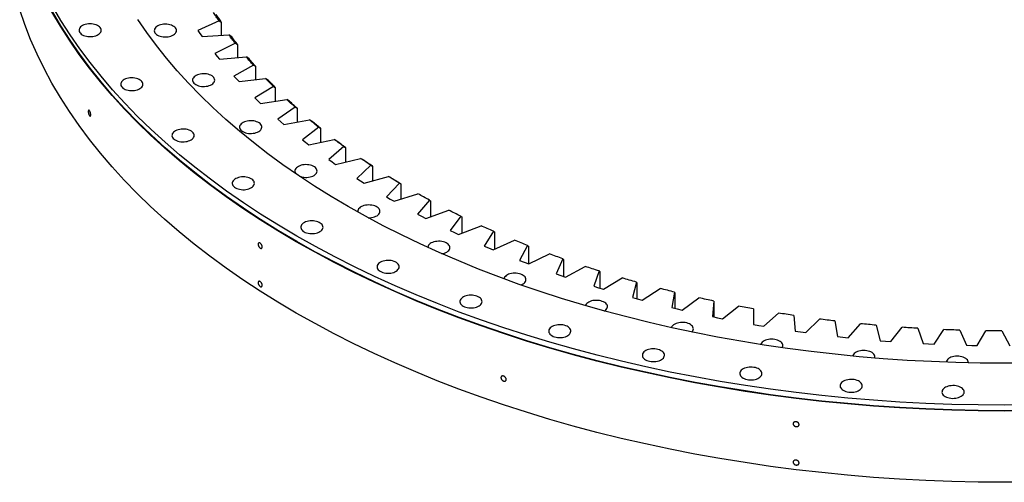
# Model space of a CAD drawing. Header units: millimetres. Extents: x -2262 to 12243, y 36642 to 48023.
# Tile 5 of 12: x 5458 to 6923, y 41517 to 42206. Entities that reach past the tile are written whole.
import ezdxf

# ---------------------------------------------------------------- set-up
doc = ezdxf.new("R2010")
doc.units = ezdxf.units.MM
doc.header["$LTSCALE"] = 50

msp = doc.modelspace()

# ---------------------------------------------------------------- linework, layer by layer
at = {"color": 7, "linetype": 'Continuous', "lineweight": 25}
for p, q in [((5754.5, 42204), (5723, 42189.5)), ((5754.5, 42204), (5757.8, 42202.2)), ((5757.8, 42202.2), (5757.8, 42182.5)), ((5723, 42189.5), (5726, 42185.1)), ((5726, 42185.1), (5729.1, 42180.8)), ((5729.1, 42180.8), (5769.2, 42183.1)), ((5773.4, 42180.1), (5769.2, 42183.1)), ((5778.7, 42170.7), (5748.4, 42155.3)), ((5778.7, 42170.7), (5781.8, 42169)), ((5781.8, 42169), (5781.8, 42149.1)), ((5748.4, 42155.3), (5751.8, 42151)), ((5751.8, 42151), (5755.3, 42146.8)), ((5755.3, 42146.8), (5795.1, 42150.3)), ((5799.3, 42147.4), (5795.1, 42150.3)), ((5805.6, 42138.1), (5776.7, 42121.8)), ((5805.6, 42138.1), (5808.6, 42136.5)), ((5808.6, 42136.5), (5808.6, 42116.4)), ((5776.7, 42121.8), (5780.5, 42117.7)), ((5780.5, 42117.7), (5784.3, 42113.6)), ((5784.3, 42113.6), (5823.8, 42118.2)), ((5835.3, 42106.3), (5807.9, 42089.3)), ((5827.9, 42115.4), (5823.8, 42118.2)), ((5835.3, 42106.3), (5838.2, 42104.8)), ((5838.2, 42104.8), (5838.2, 42084.5)), ((5807.9, 42089.3), (5812, 42085.2)), ((5812, 42085.2), (5816.2, 42081.2)), ((5816.2, 42081.2), (5855.3, 42087)), ((5859.3, 42084.3), (5855.3, 42087)), ((5867.8, 42075.5), (5841.8, 42057.7)), ((5867.8, 42075.5), (5870.5, 42074.1)), ((5870.5, 42074.1), (5870.5, 42053.4)), ((5841.8, 42057.7), (5846.3, 42053.7)), ((5846.3, 42053.7), (5850.8, 42049.9)), ((5850.8, 42049.9), (5889.3, 42056.7)), ((5893.3, 42054.2), (5889.3, 42056.7)), ((5902.8, 42045.6), (5878.5, 42027)), ((5902.8, 42045.6), (5905.4, 42044.3)), ((5905.4, 42044.3), (5905.4, 42023.2)), ((5878.5, 42027), (5883.2, 42023.3)), ((5883.2, 42023.3), (5888.1, 42019.5)), ((5888.1, 42019.5), (5926, 42027.5)), ((5929.9, 42025.1), (5926, 42027.5)), ((5940.4, 42016.8), (5917.7, 41997.5)), ((5940.4, 42016.8), (5942.8, 42015.5)), ((5942.8, 42015.5), (5942.8, 41993.9)), ((5917.7, 41997.5), (5922.8, 41993.9)), ((5922.8, 41993.9), (5928, 41990.3)), ((5928, 41990.3), (5965.1, 41999.3)), ((5980.5, 41989), (5959.4, 41969.2)), ((5969, 41997), (5965.1, 41999.3)), ((5980.5, 41989), (5982.7, 41987.8)), ((5982.7, 41987.8), (5982.7, 41965.7)), ((5959.4, 41969.2), (5964.8, 41965.7)), ((5964.8, 41965.7), (5970.3, 41962.2)), ((5970.3, 41962.2), (6006.6, 41972.3)), ((6022.9, 41962.5), (6003.6, 41942.1)), ((6010.4, 41970.1), (6006.6, 41972.3)), ((6022.9, 41962.5), (6024.9, 41961.4)), ((6024.9, 41961.4), (6024.9, 41938.5)), ((6015, 41935.4), (6050.4, 41946.6)), ((6003.6, 41942.1), (6009.3, 41938.7)), ((6009.3, 41938.7), (6015, 41935.4)), ((6067.5, 41937.2), (6050, 41916.2)), ((6067.5, 41937.2), (6069.3, 41936.1)), ((6069.3, 41936.1), (6069.3, 41912.6)), ((6050, 41916.2), (6056, 41913.1)), ((6062, 41910), (6096.4, 41922.1)), ((6056, 41913.1), (6062, 41910)), ((6114.3, 41913.2), (6098.6, 41891.8)), ((6114.3, 41913.2), (6115.9, 41912.2)), ((6115.9, 41912.2), (6115.9, 41887.8)), ((6098.6, 41891.8), (6104.8, 41888.8)), ((6104.8, 41888.8), (6111.1, 41885.9)), ((6111.1, 41885.9), (6144.4, 41899)), ((6163, 41890.7), (6149.2, 41868.8)), ((6163, 41890.7), (6164.5, 41889.7)), ((6164.5, 41889.7), (6164.5, 41864.2)), ((6162.3, 41863.2), (6194.4, 41877.3)), ((6149.2, 41868.8), (6155.7, 41866)), ((6155.7, 41866), (6162.3, 41863.2)), ((6213.7, 41869.5), (6201.8, 41847.3)), ((6213.7, 41869.5), (6214.9, 41868.5)), ((6214.9, 41868.5), (6214.9, 41842.2)), ((6215.3, 41842.1), (6246.2, 41857.1)), ((6201.8, 41847.3), (6208.5, 41844.6)), ((6208.5, 41844.6), (6215.3, 41842.1)), ((6266.1, 41849.8), (6256.1, 41827.3)), ((6266.1, 41849.8), (6267.1, 41848.9)), ((6267.1, 41848.9), (6267.1, 41823.5)), ((6256.1, 41827.3), (6263.1, 41824.8)), ((6270.1, 41822.5), (6299.6, 41838.3)), ((6320.1, 41831.7), (6312.1, 41808.9)), ((6320.1, 41831.7), (6321, 41830.8)), ((6321, 41830.8), (6321, 41806.1)), ((6263.1, 41824.8), (6270.1, 41822.5)), ((6326.5, 41804.5), (6354.6, 41821.2)), ((6375.7, 41815.1), (6369.7, 41792.1)), ((6375.7, 41815.1), (6376.3, 41814.2)), ((6376.3, 41814.2), (6376.3, 41790.3)), ((6312.1, 41808.9), (6319.3, 41806.6)), ((6319.3, 41806.6), (6326.5, 41804.5)), ((6384.4, 41788.1), (6411, 41805.6)), ((6432.6, 41800.2), (6428.6, 41777)), ((6432.6, 41800.2), (6433, 41799.3)), ((6433, 41799.3), (6433, 41775.9)), ((6369.7, 41792.1), (6377, 41790.1)), ((6377, 41790.1), (6384.4, 41788.1)), ((6443.6, 41773.5), (6468.7, 41791.7)), ((6490.7, 41786.9), (6488.7, 41763.6)), ((6490.7, 41786.9), (6491, 41786)), ((6491, 41786), (6491, 41763.2)), ((6428.6, 41777), (6436.1, 41775.2)), ((6436.1, 41775.2), (6443.6, 41773.5)), ((6504, 41760.5), (6527.5, 41779.4)), ((6550, 41775.3), (6549.9, 41752)), ((6550, 41775.3), (6550, 41774.4)), ((6550, 41774.4), (6550, 41752)), ((6565.5, 41749.3), (6587.3, 41768.9)), ((6488.7, 41763.6), (6496.3, 41762)), ((6496.3, 41762), (6504, 41760.5)), ((6610.1, 41765.4), (6612.1, 41742.1)), ((6627.8, 41739.9), (6648, 41760.1)), ((6671, 41757.2), (6675, 41734.1)), ((6549.9, 41752), (6557.7, 41750.6)), ((6557.7, 41750.6), (6565.5, 41749.3)), ((6612.1, 41742.1), (6619.9, 41741)), ((6619.9, 41741), (6627.8, 41739.9)), ((6690.9, 41732.3), (6709.3, 41753.1)), ((6732.5, 41750.9), (6738.5, 41727.8)), ((6754.6, 41726.6), (6771.2, 41747.8)), ((6794.6, 41746.3), (6802.5, 41723.4)), ((6818.7, 41722.6), (6833.4, 41744.3)), ((6856.9, 41743.5), (6866.8, 41720.9)), ((6883, 41720.5), (6895.9, 41742.6)), ((6919.4, 41742.5), (6931.3, 41720.2)), ((6675, 41734.1), (6683, 41733.2)), ((6683, 41733.2), (6690.9, 41732.3)), ((6738.5, 41727.8), (6746.6, 41727.2)), ((6746.6, 41727.2), (6754.6, 41726.6)), ((6802.5, 41723.4), (6810.6, 41723)), ((6810.6, 41723), (6818.7, 41722.6)), ((6866.8, 41720.9), (6874.9, 41720.7)), ((6874.9, 41720.7), (6883, 41720.5))]:
    msp.add_line(p, q, dxfattribs=at)
at = {"color": 7, "linetype": 'Continuous', "lineweight": 25, "flags": 128}
for points in [[(6962.3, 41632.1), (6923.3, 41631.8), (6884.3, 41632.1), (6845.3, 41633), (6806.4, 41634.5), (6767.6, 41636.5), (6728.8, 41639.2), (6690.3, 41642.4), (6651.8, 41646.2), (6613.6, 41650.6), (6575.5, 41655.6), (6537.8, 41661.1), (6500.2, 41667.2), (6463, 41673.9), (6426.1, 41681.1), (6389.5, 41688.9), (6353.3, 41697.3), (6317.4, 41706.2), (6282, 41715.6), (6247, 41725.5), (6212.5, 41736), (6178.5, 41747), (6145, 41758.5), (6112, 41770.5), (6079.6, 41783), (6047.8, 41796), (6016.5, 41809.5), (5985.9, 41823.4), (5955.9, 41837.8), (5926.6, 41852.7), (5898, 41868), (5870, 41883.7), (5842.8, 41899.8), (5816.3, 41916.3), (5790.6, 41933.2), (5765.7, 41950.5), (5741.6, 41968.2), (5718.2, 41986.3), (5695.7, 42004.6), (5674.1, 42023.4), (5653.3, 42042.4), (5633.3, 42061.7), (5614.3, 42081.4), (5596.1, 42101.3), (5578.9, 42121.5), (5562.5, 42141.9), (5547.1, 42162.6), (5532.7, 42183.5), (5519.2, 42204.7), (5506.7, 42226)], [(6962.3, 41517.2), (6923.3, 41516.9), (6884.2, 41517.2), (6845.3, 41518.1), (6806.3, 41519.6), (6767.5, 41521.6), (6728.7, 41524.3), (6690.1, 41527.5), (6651.6, 41531.3), (6613.4, 41535.7), (6575.3, 41540.7), (6537.5, 41546.2), (6499.9, 41552.4), (6462.7, 41559), (6425.7, 41566.3), (6389.1, 41574.1), (6352.9, 41582.4), (6317, 41591.3), (6281.6, 41600.7), (6246.6, 41610.7), (6212.1, 41621.2), (6178, 41632.2), (6144.5, 41643.7), (6111.5, 41655.7), (6079, 41668.2), (6047.2, 41681.2), (6015.9, 41694.7), (5985.3, 41708.7), (5955.3, 41723.1), (5925.9, 41737.9), (5897.3, 41753.2), (5869.3, 41768.9), (5842.1, 41785.1), (5815.6, 41801.6), (5789.9, 41818.5), (5764.9, 41835.9), (5740.8, 41853.6), (5717.4, 41871.6), (5694.9, 41890), (5673.2, 41908.7), (5652.4, 41927.8), (5632.5, 41947.1), (5613.4, 41966.8), (5595.2, 41986.7), (5578, 42006.9), (5561.6, 42027.4), (5546.2, 42048.1), (5531.8, 42069), (5518.3, 42090.1), (5505.7, 42111.5), (5494.1, 42133), (5483.6, 42154.7), (5473.9, 42176.5), (5465.3, 42198.5), (5457.7, 42220.6)], [(6962.3, 41623.4), (6923.3, 41623.1), (6884.2, 41623.4), (6845.3, 41624.2), (6806.3, 41625.7), (6767.5, 41627.8), (6728.7, 41630.4), (6690.1, 41633.7), (6651.6, 41637.5), (6613.4, 41641.9), (6575.3, 41646.8), (6537.5, 41652.4), (6499.9, 41658.5), (6462.7, 41665.2), (6425.7, 41672.4), (6389.1, 41680.2), (6352.9, 41688.6), (6317, 41697.5), (6281.6, 41706.9), (6246.6, 41716.9), (6212.1, 41727.3), (6178, 41738.3), (6144.5, 41749.9), (6111.5, 41761.9), (6079, 41774.4), (6047.2, 41787.4), (6015.9, 41800.9), (5985.3, 41814.8), (5955.3, 41829.2), (5925.9, 41844.1), (5897.3, 41859.4), (5869.3, 41875.1), (5842.1, 41891.2), (5815.6, 41907.8), (5789.9, 41924.7), (5764.9, 41942), (5740.8, 41959.7), (5717.4, 41977.8), (5694.9, 41996.2), (5673.2, 42014.9), (5652.4, 42033.9), (5632.5, 42053.3), (5613.4, 42072.9), (5595.2, 42092.9), (5578, 42113.1), (5561.6, 42133.5), (5546.2, 42154.2), (5531.8, 42175.2), (5518.3, 42196.3), (5505.7, 42217.6)], [(6962.3, 41623.9), (6923.3, 41623.6), (6884.3, 41623.9), (6845.3, 41624.8), (6806.4, 41626.3), (6767.6, 41628.4), (6728.8, 41631), (6690.3, 41634.2), (6651.8, 41638), (6613.6, 41642.4), (6575.5, 41647.4), (6537.8, 41652.9), (6500.2, 41659.1), (6463, 41665.7), (6426.1, 41673), (6389.5, 41680.8), (6353.3, 41689.1), (6317.4, 41698), (6282, 41707.4), (6247, 41717.4), (6212.5, 41727.8), (6178.5, 41738.8), (6145, 41750.4), (6112, 41762.4), (6079.6, 41774.9), (6047.8, 41787.9), (6016.5, 41801.3), (5985.9, 41815.3), (5955.9, 41829.7), (5926.6, 41844.5), (5898, 41859.8), (5870, 41875.5), (5842.8, 41891.6), (5816.3, 41908.2), (5790.6, 41925.1), (5765.7, 41942.4), (5741.6, 41960.1), (5718.2, 41978.1), (5695.7, 41996.5), (5674.1, 42015.2), (5653.3, 42034.2), (5633.3, 42053.6), (5614.3, 42073.2), (5596.1, 42093.1), (5578.9, 42113.3), (5562.5, 42133.8), (5547.1, 42154.5), (5532.7, 42175.4), (5519.2, 42196.5), (5506.7, 42217.8)], [(5754.5, 42204), (5753.5, 42205.6), (5752.4, 42207.1), (5751.4, 42208.7), (5750.3, 42210.3), (5749.3, 42211.9), (5748.3, 42213.5), (5747.2, 42215.1), (5746.2, 42216.7)], [(5757.8, 42202.2), (5756.9, 42203.6), (5755.9, 42205), (5755, 42206.4), (5754.1, 42207.9), (5753.1, 42209.3), (5752.2, 42210.7), (5751.3, 42212.1), (5750.4, 42213.5)], [(5550.9, 42183.4), (5552.7, 42182.5), (5554.8, 42181.8), (5557, 42181.2), (5559.3, 42180.8), (5561.7, 42180.6), (5564.1, 42180.7), (5566.5, 42180.9), (5568.7, 42181.3), (5570.9, 42181.9), (5572.9, 42182.7), (5574.7, 42183.7), (5576.2, 42184.8), (5577.4, 42186), (5578.3, 42187.2), (5578.8, 42188.6), (5579.1, 42190), (5578.9, 42191.4), (5578.5, 42192.7), (5577.6, 42194), (5576.5, 42195.3), (5575.1, 42196.4), (5573.4, 42197.4), (5571.4, 42198.2), (5569.3, 42198.8), (5567, 42199.3), (5564.7, 42199.6), (5562.3, 42199.7), (5559.9, 42199.5), (5557.5, 42199.2), (5555.3, 42198.7), (5553.2, 42198), (5551.3, 42197.1), (5549.7, 42196.1), (5548.3, 42195), (5547.3, 42193.7), (5546.5, 42192.4), (5546.1, 42191), (5546.1, 42189.6), (5546.4, 42188.3), (5547.1, 42186.9), (5548, 42185.6), (5549.3, 42184.5), (5550.9, 42183.4)], [(6959.4, 41694.4), (6923.3, 41694.2), (6887.1, 41694.4), (6851, 41695.3), (6814.9, 41696.6), (6778.9, 41698.5), (6742.9, 41701), (6707.1, 41704), (6671.5, 41707.5), (6636, 41711.6), (6600.8, 41716.2), (6565.7, 41721.3), (6530.9, 41727), (6496.4, 41733.2), (6462.1, 41739.9), (6428.2, 41747.1), (6394.6, 41754.9), (6361.4, 41763.1), (6328.5, 41771.8), (6296.1, 41781.1), (6264.1, 41790.8), (6232.5, 41801), (6201.4, 41811.7), (6170.8, 41822.8), (6140.8, 41834.4), (6111.2, 41846.5), (6082.3, 41859), (6053.9, 41871.9), (6026.1, 41885.2), (5998.9, 41899), (5972.3, 41913.2), (5946.4, 41927.7), (5921.2, 41942.7), (5896.6, 41958), (5872.8, 41973.7), (5849.6, 41989.8), (5827.2, 42006.2), (5805.6, 42022.9), (5784.7, 42040), (5764.6, 42057.3), (5745.3, 42075), (5726.8, 42092.9), (5709.2, 42111.1), (5692.3, 42129.6), (5676.3, 42148.3), (5661.2, 42167.3), (5646.9, 42186.5), (5633.5, 42205.9)], [(5662.9, 42182.9), (5664.8, 42182), (5666.8, 42181.3), (5669, 42180.7), (5671.3, 42180.3), (5673.7, 42180.2), (5676.1, 42180.2), (5678.5, 42180.4), (5680.8, 42180.8), (5682.9, 42181.4), (5684.9, 42182.2), (5686.7, 42183.2), (5688.2, 42184.3), (5689.4, 42185.5), (5690.3, 42186.8), (5690.9, 42188.1), (5691.1, 42189.5), (5691, 42190.9), (5690.5, 42192.2), (5689.7, 42193.5), (5688.5, 42194.8), (5687.1, 42195.9), (5685.4, 42196.9), (5683.5, 42197.7), (5681.3, 42198.4), (5679.1, 42198.8), (5676.7, 42199.1), (5674.3, 42199.2), (5671.9, 42199.1), (5669.6, 42198.7), (5667.3, 42198.2), (5665.2, 42197.5), (5663.4, 42196.6), (5661.7, 42195.6), (5660.4, 42194.5), (5659.3, 42193.2), (5658.6, 42191.9), (5658.2, 42190.5), (5658.1, 42189.1), (5658.4, 42187.8), (5659.1, 42186.4), (5660.1, 42185.2), (5661.4, 42184), (5662.9, 42182.9)], [(5778.7, 42170.7), (5777.5, 42172.2), (5776.3, 42173.8), (5775.1, 42175.3), (5773.9, 42176.9), (5772.7, 42178.4), (5771.6, 42180), (5770.4, 42181.6), (5769.2, 42183.1)], [(5781.8, 42169), (5780.7, 42170.4), (5779.7, 42171.8), (5778.6, 42173.1), (5777.6, 42174.5), (5776.5, 42175.9), (5775.5, 42177.3), (5774.4, 42178.7), (5773.4, 42180.1)], [(5805.6, 42138.1), (5804.3, 42139.6), (5803, 42141.1), (5801.6, 42142.6), (5800.3, 42144.2), (5799, 42145.7), (5797.7, 42147.2), (5796.4, 42148.7), (5795.1, 42150.3)], [(5808.6, 42136.5), (5807.4, 42137.9), (5806.2, 42139.2), (5805.1, 42140.6), (5803.9, 42141.9), (5802.7, 42143.3), (5801.6, 42144.6), (5800.4, 42146), (5799.3, 42147.4)], [(5719.9, 42109.1), (5721.7, 42108.2), (5723.7, 42107.4), (5725.9, 42106.9), (5728.2, 42106.5), (5730.6, 42106.3), (5733, 42106.3), (5735.4, 42106.6), (5737.7, 42107), (5739.9, 42107.6), (5741.9, 42108.4), (5743.6, 42109.3), (5745.1, 42110.4), (5746.4, 42111.6), (5747.3, 42112.9), (5747.8, 42114.3), (5748, 42115.7), (5747.9, 42117), (5747.4, 42118.4), (5746.6, 42119.7), (5745.5, 42120.9), (5744, 42122.1), (5742.3, 42123), (5740.4, 42123.9), (5738.3, 42124.5), (5736, 42125), (5733.6, 42125.3), (5731.2, 42125.4), (5728.8, 42125.2), (5726.5, 42124.9), (5724.3, 42124.4), (5722.2, 42123.7), (5720.3, 42122.8), (5718.7, 42121.8), (5717.3, 42120.6), (5716.2, 42119.4), (5715.5, 42118.1), (5715.1, 42116.7), (5715.1, 42115.3), (5715.4, 42113.9), (5716, 42112.6), (5717, 42111.3), (5718.3, 42110.1), (5719.9, 42109.1)], [(5613, 42103), (5614.8, 42102.1), (5616.8, 42101.3), (5619, 42100.7), (5621.3, 42100.4), (5623.7, 42100.2), (5626.1, 42100.2), (5628.5, 42100.4), (5630.8, 42100.9), (5633, 42101.5), (5634.9, 42102.3), (5636.7, 42103.2), (5638.2, 42104.3), (5639.4, 42105.5), (5640.3, 42106.8), (5640.9, 42108.1), (5641.1, 42109.5), (5641, 42110.9), (5640.5, 42112.3), (5639.7, 42113.6), (5638.5, 42114.8), (5637.1, 42115.9), (5635.4, 42116.9), (5633.5, 42117.7), (5631.4, 42118.4), (5629.1, 42118.9), (5626.7, 42119.1), (5624.3, 42119.2), (5621.9, 42119.1), (5619.6, 42118.8), (5617.3, 42118.2), (5615.3, 42117.5), (5613.4, 42116.7), (5611.7, 42115.7), (5610.4, 42114.5), (5609.3, 42113.3), (5608.6, 42111.9), (5608.2, 42110.6), (5608.1, 42109.2), (5608.5, 42107.8), (5609.1, 42106.5), (5610.1, 42105.2), (5611.4, 42104), (5613, 42103)], [(5835.3, 42106.3), (5833.9, 42107.8), (5832.4, 42109.3), (5831, 42110.8), (5829.5, 42112.3), (5828.1, 42113.7), (5826.7, 42115.2), (5825.2, 42116.7), (5823.8, 42118.2)], [(5838.2, 42104.8), (5836.9, 42106.2), (5835.6, 42107.5), (5834.3, 42108.8), (5833, 42110.1), (5831.7, 42111.4), (5830.5, 42112.8), (5829.2, 42114.1), (5827.9, 42115.4)], [(5867.8, 42075.5), (5866.2, 42076.9), (5864.6, 42078.3), (5863, 42079.8), (5861.5, 42081.2), (5859.9, 42082.7), (5858.3, 42084.1), (5856.8, 42085.5), (5855.3, 42087)], [(5870.5, 42074.1), (5869.1, 42075.3), (5867.7, 42076.6), (5866.3, 42077.9), (5864.9, 42079.2), (5863.5, 42080.5), (5862.1, 42081.8), (5860.7, 42083), (5859.3, 42084.3)], [(5789.9, 42039.1), (5791.7, 42038.2), (5793.7, 42037.5), (5795.9, 42036.9), (5798.2, 42036.5), (5800.6, 42036.3), (5803, 42036.4), (5805.4, 42036.6), (5807.7, 42037), (5809.9, 42037.6), (5811.9, 42038.4), (5813.6, 42039.4), (5815.1, 42040.4), (5816.4, 42041.6), (5817.3, 42042.9), (5817.8, 42044.3), (5818, 42045.7), (5817.9, 42047.1), (5817.4, 42048.4), (5816.6, 42049.7), (5815.5, 42051), (5814, 42052.1), (5812.3, 42053), (5810.4, 42053.9), (5808.3, 42054.5), (5806, 42055), (5803.6, 42055.3), (5801.2, 42055.4), (5798.8, 42055.2), (5796.5, 42054.9), (5794.3, 42054.4), (5792.2, 42053.7), (5790.3, 42052.8), (5788.7, 42051.8), (5787.3, 42050.7), (5786.2, 42049.4), (5785.5, 42048.1), (5785.1, 42046.7), (5785.1, 42045.3), (5785.4, 42043.9), (5786, 42042.6), (5787, 42041.3), (5788.3, 42040.2), (5789.9, 42039.1)], [(5902.8, 42045.6), (5901.1, 42047), (5899.4, 42048.4), (5897.7, 42049.8), (5896, 42051.1), (5894.4, 42052.5), (5892.7, 42053.9), (5891, 42055.3), (5889.3, 42056.7)], [(5905.4, 42044.3), (5903.9, 42045.5), (5902.3, 42046.7), (5900.8, 42048), (5899.3, 42049.2), (5897.8, 42050.4), (5896.3, 42051.7), (5894.8, 42052.9), (5893.3, 42054.2)], [(5689.2, 42026.7), (5691.1, 42025.8), (5693.1, 42025), (5695.3, 42024.5), (5697.6, 42024.1), (5700, 42023.9), (5702.4, 42023.9), (5704.8, 42024.2), (5707.1, 42024.6), (5709.2, 42025.2), (5711.2, 42026), (5713, 42026.9), (5714.5, 42028), (5715.7, 42029.2), (5716.6, 42030.5), (5717.2, 42031.9), (5717.4, 42033.2), (5717.3, 42034.6), (5716.8, 42036), (5716, 42037.3), (5714.8, 42038.5), (5713.4, 42039.6), (5711.7, 42040.6), (5709.8, 42041.5), (5707.6, 42042.1), (5705.4, 42042.6), (5703, 42042.9), (5700.6, 42042.9), (5698.2, 42042.8), (5695.9, 42042.5), (5693.6, 42042), (5691.5, 42041.3), (5689.7, 42040.4), (5688, 42039.4), (5686.7, 42038.2), (5685.6, 42037), (5684.9, 42035.7), (5684.5, 42034.3), (5684.4, 42032.9), (5684.7, 42031.5), (5685.4, 42030.2), (5686.4, 42028.9), (5687.7, 42027.7), (5689.2, 42026.7)], [(5940.4, 42016.8), (5938.6, 42018.1), (5936.8, 42019.4), (5935, 42020.8), (5933.2, 42022.1), (5931.4, 42023.4), (5929.6, 42024.8), (5927.8, 42026.1), (5926, 42027.5)], [(5942.8, 42015.5), (5941.2, 42016.7), (5939.6, 42017.9), (5937.9, 42019.1), (5936.3, 42020.3), (5934.7, 42021.5), (5933.1, 42022.6), (5931.5, 42023.8), (5929.9, 42025.1)], [(5874.3, 41972.7), (5876, 41972.1), (5878.2, 41971.5), (5880.5, 41971.1), (5882.9, 41970.9), (5885.3, 41971), (5887.7, 41971.2), (5890, 41971.6), (5892.2, 41972.2), (5894.2, 41973), (5895.9, 41974), (5897.4, 41975.1), (5898.6, 41976.3), (5899.5, 41977.5), (5900.1, 41978.9), (5900.3, 41980.3), (5900.2, 41981.7), (5899.7, 41983), (5898.9, 41984.3), (5897.8, 41985.6), (5896.3, 41986.7), (5894.6, 41987.7), (5892.7, 41988.5), (5890.6, 41989.2), (5888.3, 41989.6), (5885.9, 41989.9), (5883.5, 41990), (5881.1, 41989.9), (5878.8, 41989.5), (5876.6, 41989), (5874.5, 41988.3), (5872.6, 41987.4), (5871, 41986.4), (5869.6, 41985.3), (5868.5, 41984), (5867.8, 41982.7), (5867.4, 41981.3), (5867.4, 41979.9), (5867.7, 41978.6), (5868.3, 41977.2), (5869, 41976.3)], [(5980.5, 41989), (5978.5, 41990.3), (5976.6, 41991.6), (5974.7, 41992.9), (5972.8, 41994.2), (5970.8, 41995.5), (5968.9, 41996.7), (5967, 41998), (5965.1, 41999.3)], [(5982.7, 41987.8), (5980.9, 41989), (5979.2, 41990.1), (5977.5, 41991.3), (5975.8, 41992.4), (5974.1, 41993.6), (5972.4, 41994.7), (5970.7, 41995.9), (5969, 41997)], [(5778.9, 41955.4), (5780.7, 41954.5), (5782.8, 41953.8), (5785, 41953.2), (5787.3, 41952.8), (5789.7, 41952.7), (5792.1, 41952.7), (5794.5, 41952.9), (5796.7, 41953.3), (5798.9, 41954), (5800.9, 41954.7), (5802.7, 41955.7), (5804.2, 41956.8), (5805.4, 41958), (5806.3, 41959.3), (5806.8, 41960.6), (5807.1, 41962), (5806.9, 41963.4), (5806.5, 41964.8), (5805.6, 41966.1), (5804.5, 41967.3), (5803.1, 41968.4), (5801.4, 41969.4), (5799.4, 41970.2), (5797.3, 41970.9), (5795, 41971.3), (5792.7, 41971.6), (5790.3, 41971.7), (5787.9, 41971.6), (5785.5, 41971.2), (5783.3, 41970.7), (5781.2, 41970), (5779.3, 41969.1), (5777.7, 41968.1), (5776.3, 41967), (5775.3, 41965.7), (5774.5, 41964.4), (5774.1, 41963), (5774.1, 41961.7), (5774.4, 41960.3), (5775.1, 41958.9), (5776, 41957.7), (5777.3, 41956.5), (5778.9, 41955.4)], [(6022.9, 41962.5), (6020.8, 41963.7), (6018.8, 41964.9), (6016.8, 41966.2), (6014.7, 41967.4), (6012.7, 41968.6), (6010.7, 41969.9), (6008.7, 41971.1), (6006.6, 41972.3)], [(6024.9, 41961.4), (6023.1, 41962.4), (6021.2, 41963.5), (6019.4, 41964.6), (6017.6, 41965.7), (6015.8, 41966.8), (6014, 41967.9), (6012.2, 41969), (6010.4, 41970.1)], [(6067.5, 41937.2), (6065.4, 41938.4), (6063.2, 41939.5), (6061.1, 41940.7), (6058.9, 41941.9), (6056.8, 41943.1), (6054.7, 41944.2), (6052.6, 41945.4), (6050.4, 41946.6)], [(5976.5, 41910.9), (5976.6, 41910.9), (5979, 41910.9), (5981.4, 41911.1), (5983.7, 41911.6), (5985.8, 41912.2), (5987.8, 41913), (5989.6, 41913.9), (5991.1, 41915), (5992.3, 41916.2), (5993.2, 41917.5), (5993.8, 41918.8), (5994, 41920.2), (5993.9, 41921.6), (5993.4, 41923), (5992.6, 41924.3), (5991.4, 41925.5), (5990, 41926.6), (5988.3, 41927.6), (5986.4, 41928.4), (5984.2, 41929.1), (5982, 41929.6), (5979.6, 41929.8), (5977.2, 41929.9), (5974.8, 41929.8), (5972.5, 41929.5), (5970.2, 41928.9), (5968.2, 41928.2), (5966.3, 41927.4), (5964.6, 41926.4), (5963.3, 41925.2), (5962.2, 41924), (5961.5, 41922.6), (5961.1, 41921.3), (5961, 41919.9), (5961.1, 41919.4)], [(6114.3, 41913.2), (6112, 41914.3), (6109.8, 41915.4), (6107.5, 41916.6), (6105.3, 41917.7), (6103.1, 41918.8), (6100.8, 41919.9), (6098.6, 41921), (6096.4, 41922.1)], [(5881, 41890), (5882.8, 41889.1), (5884.8, 41888.3), (5887, 41887.8), (5889.4, 41887.4), (5891.8, 41887.2), (5894.2, 41887.2), (5896.5, 41887.5), (5898.8, 41887.9), (5901, 41888.5), (5903, 41889.3), (5904.7, 41890.2), (5906.2, 41891.3), (5907.5, 41892.5), (5908.4, 41893.8), (5908.9, 41895.2), (5909.2, 41896.5), (5909, 41897.9), (5908.5, 41899.3), (5907.7, 41900.6), (5906.6, 41901.8), (5905.1, 41902.9), (5903.4, 41903.9), (5901.5, 41904.8), (5899.4, 41905.4), (5897.1, 41905.9), (5894.8, 41906.2), (5892.4, 41906.2), (5890, 41906.1), (5887.6, 41905.8), (5885.4, 41905.3), (5883.3, 41904.6), (5881.4, 41903.7), (5879.8, 41902.7), (5878.4, 41901.5), (5877.4, 41900.3), (5876.6, 41899), (5876.2, 41897.6), (5876.2, 41896.2), (5876.5, 41894.8), (5877.1, 41893.5), (5878.1, 41892.2), (5879.4, 41891), (5881, 41890)], [(6163, 41890.7), (6160.7, 41891.7), (6158.3, 41892.7), (6156, 41893.8), (6153.7, 41894.8), (6151.4, 41895.8), (6149, 41896.9), (6146.7, 41897.9), (6144.4, 41899)], [(6086.3, 41857.2), (6087.7, 41857.5), (6089.9, 41858.1), (6091.9, 41858.9), (6093.6, 41859.8), (6095.1, 41860.9), (6096.4, 41862.1), (6097.3, 41863.4), (6097.8, 41864.8), (6098, 41866.1), (6097.9, 41867.5), (6097.4, 41868.9), (6096.6, 41870.2), (6095.5, 41871.4), (6094, 41872.5), (6092.3, 41873.5), (6090.4, 41874.4), (6088.3, 41875), (6086, 41875.5), (6083.7, 41875.8), (6081.2, 41875.8), (6078.8, 41875.7), (6076.5, 41875.4), (6074.3, 41874.9), (6072.2, 41874.2), (6070.3, 41873.3), (6068.7, 41872.3), (6067.3, 41871.1), (6066.2, 41869.9), (6065.5, 41868.6), (6065.1, 41867.2), (6065.1, 41866.7)], [(6213.7, 41869.5), (6211.2, 41870.5), (6208.8, 41871.4), (6206.4, 41872.4), (6204, 41873.4), (6201.6, 41874.3), (6199.2, 41875.3), (6196.8, 41876.3), (6194.4, 41877.3)], [(6266.1, 41849.8), (6263.6, 41850.7), (6261.1, 41851.6), (6258.6, 41852.5), (6256.1, 41853.4), (6253.6, 41854.3), (6251.1, 41855.2), (6248.6, 41856.1), (6246.2, 41857.1)], [(5994.4, 41831.1), (5996.2, 41830.1), (5998.2, 41829.4), (6000.4, 41828.8), (6002.7, 41828.5), (6005.1, 41828.3), (6007.5, 41828.3), (6009.9, 41828.5), (6012.2, 41829), (6014.4, 41829.6), (6016.3, 41830.4), (6018.1, 41831.3), (6019.6, 41832.4), (6020.8, 41833.6), (6021.7, 41834.9), (6022.3, 41836.2), (6022.5, 41837.6), (6022.4, 41839), (6021.9, 41840.4), (6021.1, 41841.7), (6020, 41842.9), (6018.5, 41844), (6016.8, 41845), (6014.9, 41845.8), (6012.8, 41846.5), (6010.5, 41847), (6008.1, 41847.2), (6005.7, 41847.3), (6003.3, 41847.2), (6001, 41846.9), (5998.8, 41846.3), (5996.7, 41845.6), (5994.8, 41844.8), (5993.2, 41843.8), (5991.8, 41842.6), (5990.7, 41841.4), (5990, 41840), (5989.6, 41838.7), (5989.6, 41837.3), (5989.9, 41835.9), (5990.5, 41834.6), (5991.5, 41833.3), (5992.8, 41832.1), (5994.4, 41831.1)], [(6203.8, 41810.8), (6205.1, 41811.4), (6206.9, 41812.3), (6208.4, 41813.4), (6209.6, 41814.6), (6210.5, 41815.9), (6211.1, 41817.3), (6211.3, 41818.6), (6211.2, 41820), (6210.7, 41821.4), (6209.9, 41822.7), (6208.7, 41823.9), (6207.3, 41825), (6205.6, 41826), (6203.7, 41826.9), (6201.5, 41827.5), (6199.3, 41828), (6196.9, 41828.3), (6194.5, 41828.3), (6192.1, 41828.2), (6189.8, 41827.9), (6187.5, 41827.4), (6185.5, 41826.7), (6183.6, 41825.8), (6181.9, 41824.8), (6180.6, 41823.6), (6179.5, 41822.4), (6178.8, 41821.1), (6178.4, 41820)], [(6320.1, 41831.7), (6317.6, 41832.5), (6315, 41833.3), (6312.4, 41834.1), (6309.8, 41835), (6307.3, 41835.8), (6304.7, 41836.6), (6302.2, 41837.5), (6299.6, 41838.3)], [(6375.7, 41815.1), (6373.1, 41815.9), (6370.4, 41816.6), (6367.8, 41817.4), (6365.1, 41818.1), (6362.5, 41818.9), (6359.9, 41819.6), (6357.2, 41820.4), (6354.6, 41821.2)], [(6432.6, 41800.2), (6429.9, 41800.8), (6427.2, 41801.5), (6424.5, 41802.2), (6421.8, 41802.9), (6419.1, 41803.5), (6416.4, 41804.2), (6413.7, 41804.9), (6411, 41805.6)], [(6117.8, 41779.3), (6119.6, 41778.4), (6121.6, 41777.6), (6123.8, 41777.1), (6126.2, 41776.7), (6128.5, 41776.5), (6131, 41776.5), (6133.3, 41776.8), (6135.6, 41777.2), (6137.8, 41777.8), (6139.8, 41778.6), (6141.5, 41779.5), (6143, 41780.6), (6144.3, 41781.8), (6145.2, 41783.1), (6145.7, 41784.5), (6145.9, 41785.9), (6145.8, 41787.2), (6145.3, 41788.6), (6144.5, 41789.9), (6143.4, 41791.1), (6141.9, 41792.3), (6140.2, 41793.2), (6138.3, 41794.1), (6136.2, 41794.7), (6133.9, 41795.2), (6131.6, 41795.5), (6129.1, 41795.5), (6126.8, 41795.4), (6124.4, 41795.1), (6122.2, 41794.6), (6120.1, 41793.9), (6118.2, 41793), (6116.6, 41792), (6115.2, 41790.8), (6114.2, 41789.6), (6113.4, 41788.3), (6113, 41786.9), (6113, 41785.5), (6113.3, 41784.1), (6113.9, 41782.8), (6114.9, 41781.5), (6116.2, 41780.3), (6117.8, 41779.3)], [(6328.2, 41771.9), (6329.6, 41773), (6330.9, 41774.2), (6331.8, 41775.5), (6332.3, 41776.8), (6332.5, 41778.2), (6332.4, 41779.6), (6331.9, 41781), (6331.1, 41782.3), (6330, 41783.5), (6328.5, 41784.6), (6326.8, 41785.6), (6324.9, 41786.4), (6322.8, 41787.1), (6320.5, 41787.6), (6318.2, 41787.8), (6315.7, 41787.9), (6313.4, 41787.8), (6311, 41787.5), (6308.8, 41787), (6306.7, 41786.2), (6304.8, 41785.4), (6303.2, 41784.4), (6301.8, 41783.2), (6300.7, 41782), (6300, 41780.6), (6299.8, 41780)], [(6490.7, 41786.9), (6488, 41787.5), (6485.2, 41788.1), (6482.5, 41788.6), (6479.7, 41789.2), (6477, 41789.8), (6474.2, 41790.5), (6471.5, 41791.1), (6468.7, 41791.7)], [(6550, 41775.3), (6547.1, 41775.8), (6544.3, 41776.3), (6541.5, 41776.8), (6538.7, 41777.3), (6535.9, 41777.8), (6533.1, 41778.4), (6530.3, 41778.9), (6527.5, 41779.4)], [(6610.1, 41765.4), (6607.2, 41765.8), (6604.4, 41766.2), (6601.5, 41766.7), (6598.7, 41767.1), (6595.9, 41767.6), (6593, 41768), (6590.2, 41768.5), (6587.3, 41768.9)], [(6458.2, 41740.7), (6458.8, 41741.3), (6459.7, 41742.6), (6460.2, 41744), (6460.4, 41745.4), (6460.3, 41746.7), (6459.8, 41748.1), (6459, 41749.4), (6457.9, 41750.6), (6456.4, 41751.8), (6454.7, 41752.7), (6452.8, 41753.6), (6450.7, 41754.2), (6448.4, 41754.7), (6446, 41755), (6443.6, 41755.1), (6441.2, 41754.9), (6438.9, 41754.6), (6436.7, 41754.1), (6434.6, 41753.4), (6432.7, 41752.5), (6431.1, 41751.5), (6429.7, 41750.3), (6428.6, 41749.1), (6427.9, 41747.8), (6427.7, 41747.2)], [(6671, 41757.2), (6668.1, 41757.6), (6665.2, 41757.9), (6662.4, 41758.3), (6659.5, 41758.6), (6656.6, 41759), (6653.7, 41759.4), (6650.9, 41759.7), (6648, 41760.1)], [(6249.9, 41735.3), (6251.7, 41734.3), (6253.8, 41733.6), (6256, 41733), (6258.3, 41732.7), (6260.7, 41732.5), (6263.1, 41732.5), (6265.5, 41732.7), (6267.7, 41733.2), (6269.9, 41733.8), (6271.9, 41734.6), (6273.7, 41735.5), (6275.2, 41736.6), (6276.4, 41737.8), (6277.3, 41739.1), (6277.8, 41740.4), (6278.1, 41741.8), (6277.9, 41743.2), (6277.5, 41744.6), (6276.6, 41745.9), (6275.5, 41747.1), (6274.1, 41748.2), (6272.4, 41749.2), (6270.4, 41750), (6268.3, 41750.7), (6266, 41751.2), (6263.7, 41751.4), (6261.3, 41751.5), (6258.9, 41751.4), (6256.5, 41751.1), (6254.3, 41750.5), (6252.2, 41749.8), (6250.3, 41749), (6248.7, 41747.9), (6247.3, 41746.8), (6246.3, 41745.6), (6245.5, 41744.2), (6245.1, 41742.9), (6245.1, 41741.5), (6245.4, 41740.1), (6246.1, 41738.8), (6247, 41737.5), (6248.3, 41736.3), (6249.9, 41735.3)], [(6732.5, 41750.9), (6729.6, 41751.1), (6726.7, 41751.4), (6723.8, 41751.7), (6720.9, 41751.9), (6718, 41752.2), (6715.1, 41752.5), (6712.2, 41752.8), (6709.3, 41753.1)], [(6794.6, 41746.3), (6791.6, 41746.4), (6788.7, 41746.6), (6785.8, 41746.8), (6782.9, 41747), (6779.9, 41747.2), (6777, 41747.4), (6774.1, 41747.6), (6771.2, 41747.8)], [(6856.9, 41743.5), (6854, 41743.6), (6851, 41743.7), (6848.1, 41743.8), (6845.1, 41743.9), (6842.2, 41744), (6839.3, 41744.1), (6836.3, 41744.2), (6833.4, 41744.3)], [(6919.4, 41742.5), (6916.5, 41742.5), (6913.5, 41742.5), (6910.6, 41742.5), (6907.6, 41742.5), (6904.7, 41742.5), (6901.7, 41742.6), (6898.8, 41742.6), (6895.9, 41742.6)], [(6592.6, 41717.3), (6592.8, 41717.6), (6593.4, 41719), (6593.6, 41720.4), (6593.5, 41721.8), (6593, 41723.1), (6592.2, 41724.4), (6591, 41725.7), (6589.6, 41726.8), (6587.9, 41727.8), (6585.9, 41728.6), (6583.8, 41729.3), (6581.6, 41729.7), (6579.2, 41730), (6576.8, 41730.1), (6574.4, 41730), (6572.1, 41729.6), (6569.8, 41729.1), (6567.7, 41728.4), (6565.9, 41727.5), (6564.2, 41726.5), (6562.9, 41725.4), (6561.8, 41724.1), (6561.1, 41722.8), (6560.8, 41722.1)], [(6389.3, 41699.4), (6391.1, 41698.5), (6393.1, 41697.8), (6395.3, 41697.2), (6397.6, 41696.8), (6400, 41696.7), (6402.4, 41696.7), (6404.8, 41696.9), (6407.1, 41697.3), (6409.3, 41697.9), (6411.3, 41698.7), (6413, 41699.7), (6414.5, 41700.8), (6415.8, 41702), (6416.7, 41703.3), (6417.2, 41704.6), (6417.4, 41706), (6417.3, 41707.4), (6416.8, 41708.7), (6416, 41710.1), (6414.9, 41711.3), (6413.4, 41712.4), (6411.7, 41713.4), (6409.8, 41714.2), (6407.7, 41714.9), (6405.4, 41715.3), (6403, 41715.6), (6400.6, 41715.7), (6398.2, 41715.6), (6395.9, 41715.2), (6393.7, 41714.7), (6391.6, 41714), (6389.7, 41713.1), (6388.1, 41712.1), (6386.7, 41711), (6385.6, 41709.7), (6384.9, 41708.4), (6384.5, 41707), (6384.5, 41705.6), (6384.8, 41704.3), (6385.4, 41702.9), (6386.4, 41701.7), (6387.7, 41700.5), (6389.3, 41699.4)], [(6730.2, 41702), (6730.3, 41702.2), (6730.5, 41703.6), (6730.4, 41705), (6729.9, 41706.3), (6729.1, 41707.6), (6728, 41708.9), (6726.5, 41710), (6724.8, 41711), (6722.9, 41711.8), (6720.8, 41712.4), (6718.5, 41712.9), (6716.1, 41713.2), (6713.7, 41713.3), (6711.3, 41713.1), (6709, 41712.8), (6706.8, 41712.3), (6704.7, 41711.6), (6702.8, 41710.7), (6701.2, 41709.7), (6699.8, 41708.6), (6698.7, 41707.3), (6698, 41706), (6697.6, 41704.9)], [(6869.7, 41694.8), (6869.8, 41695.1), (6869.6, 41696.5), (6869.1, 41697.9), (6868.3, 41699.2), (6867.2, 41700.4), (6865.8, 41701.5), (6864, 41702.5), (6862.1, 41703.3), (6860, 41704), (6857.7, 41704.5), (6855.4, 41704.8), (6853, 41704.8), (6850.6, 41704.7), (6848.2, 41704.4), (6846, 41703.9), (6843.9, 41703.2), (6842, 41702.3), (6840.4, 41701.3), (6839, 41700.1), (6838, 41698.9), (6837.2, 41697.5), (6836.8, 41696.2), (6836.8, 41695.7)], [(6534.4, 41672.2), (6536.2, 41671.3), (6538.2, 41670.6), (6540.4, 41670), (6542.7, 41669.6), (6545.1, 41669.4), (6547.5, 41669.5), (6549.9, 41669.7), (6552.2, 41670.1), (6554.4, 41670.7), (6556.4, 41671.5), (6558.1, 41672.5), (6559.6, 41673.6), (6560.8, 41674.8), (6561.7, 41676), (6562.3, 41677.4), (6562.5, 41678.8), (6562.4, 41680.2), (6561.9, 41681.5), (6561.1, 41682.8), (6560, 41684.1), (6558.5, 41685.2), (6556.8, 41686.2), (6554.9, 41687), (6552.8, 41687.7), (6550.5, 41688.1), (6548.1, 41688.4), (6545.7, 41688.5), (6543.3, 41688.4), (6541, 41688), (6538.8, 41687.5), (6536.7, 41686.8), (6534.8, 41685.9), (6533.2, 41684.9), (6531.8, 41683.8), (6530.7, 41682.5), (6530, 41681.2), (6529.6, 41679.8), (6529.6, 41678.4), (6529.9, 41677.1), (6530.5, 41675.7), (6531.5, 41674.4), (6532.8, 41673.3), (6534.4, 41672.2)], [(6683.6, 41653.9), (6685.4, 41653), (6687.4, 41652.3), (6689.6, 41651.7), (6692, 41651.3), (6694.4, 41651.1), (6696.8, 41651.2), (6699.1, 41651.4), (6701.4, 41651.8), (6703.6, 41652.4), (6705.6, 41653.2), (6707.3, 41654.2), (6708.9, 41655.2), (6710.1, 41656.4), (6711, 41657.7), (6711.5, 41659.1), (6711.8, 41660.5), (6711.6, 41661.9), (6711.1, 41663.2), (6710.3, 41664.5), (6709.2, 41665.8), (6707.7, 41666.9), (6706, 41667.9), (6704.1, 41668.7), (6702, 41669.3), (6699.7, 41669.8), (6697.4, 41670.1), (6695, 41670.2), (6692.6, 41670), (6690.2, 41669.7), (6688, 41669.2), (6685.9, 41668.5), (6684, 41667.6), (6682.4, 41666.6), (6681, 41665.5), (6680, 41664.2), (6679.2, 41662.9), (6678.8, 41661.5), (6678.8, 41660.1), (6679.1, 41658.7), (6679.7, 41657.4), (6680.7, 41656.1), (6682, 41655), (6683.6, 41653.9)], [(6835.3, 41644.7), (6837.1, 41643.8), (6839.2, 41643), (6841.4, 41642.5), (6843.7, 41642.1), (6846.1, 41641.9), (6848.5, 41642), (6850.9, 41642.2), (6853.2, 41642.6), (6855.3, 41643.2), (6857.3, 41644), (6859.1, 41645), (6860.6, 41646), (6861.8, 41647.2), (6862.7, 41648.5), (6863.3, 41649.9), (6863.5, 41651.3), (6863.3, 41652.7), (6862.9, 41654), (6862, 41655.3), (6860.9, 41656.5), (6859.5, 41657.7), (6857.8, 41658.6), (6855.8, 41659.5), (6853.7, 41660.1), (6851.4, 41660.6), (6849.1, 41660.9), (6846.7, 41661), (6844.3, 41660.8), (6841.9, 41660.5), (6839.7, 41660), (6837.6, 41659.3), (6835.7, 41658.4), (6834.1, 41657.4), (6832.7, 41656.3), (6831.7, 41655), (6830.9, 41653.7), (6830.6, 41652.3), (6830.5, 41650.9), (6830.8, 41649.5), (6831.5, 41648.2), (6832.4, 41646.9), (6833.7, 41645.8), (6835.3, 41644.7)]]:
    msp.add_lwpolyline(points, dxfattribs=at)
at = {"color": 7, "linetype": 'Continuous', "lineweight": 25}
for points in [[(5563.5, 42064.2), (5563.5, 42064), (5563.4, 42063.7), (5563.4, 42063.3), (5563.4, 42063.1), (5563.3, 42062.8), (5563.2, 42062.7), (5563.1, 42062.5), (5563, 42062.4), (5562.8, 42062.2), (5562.7, 42062.2), (5562.5, 42062.2), (5562.4, 42062.2), (5562.2, 42062.3), (5562.1, 42062.4), (5561.9, 42062.6), (5561.7, 42062.8), (5561.5, 42063.1), (5561.4, 42063.2), (5561.1, 42063.6), (5561, 42063.9), (5560.8, 42064.3), (5560.7, 42064.6), (5560.5, 42065.1), (5560.4, 42065.4), (5560.2, 42065.9), (5560.2, 42066.2), (5560, 42066.8), (5560, 42067.1), (5559.9, 42067.7), (5559.9, 42067.9), (5559.8, 42068.5), (5559.8, 42068.7), (5559.8, 42069.2), (5559.8, 42069.4), (5559.9, 42069.8), (5559.9, 42070), (5560, 42070.3), (5560, 42070.5), (5560.2, 42070.7), (5560.2, 42070.8), (5560.4, 42070.9), (5560.5, 42071), (5560.7, 42071), (5560.8, 42070.9), (5561, 42070.8), (5561.1, 42070.8), (5561.4, 42070.5), (5561.5, 42070.4), (5561.7, 42070.1), (5561.9, 42069.9), (5562.1, 42069.5), (5562.2, 42069.3), (5562.4, 42068.8), (5562.5, 42068.6), (5562.7, 42068.1), (5562.8, 42067.8), (5563, 42067.2), (5563.1, 42066.9), (5563.2, 42066.4), (5563.3, 42066.1), (5563.4, 42065.5), (5563.4, 42065.2), (5563.4, 42064.7), (5563.5, 42064.5), (5563.5, 42064.2)], [(5818.6, 41867.5), (5818.6, 41867.2), (5818.6, 41867), (5818.5, 41866.6), (5818.5, 41866.4), (5818.3, 41866), (5818.2, 41865.9), (5818, 41865.6), (5817.9, 41865.5), (5817.6, 41865.3), (5817.4, 41865.3), (5817.1, 41865.2), (5816.9, 41865.2), (5816.6, 41865.3), (5816.4, 41865.3), (5816, 41865.5), (5815.8, 41865.6), (5815.4, 41865.8), (5815.2, 41866), (5814.8, 41866.3), (5814.6, 41866.5), (5814.3, 41866.9), (5814.1, 41867.2), (5813.8, 41867.6), (5813.6, 41867.9), (5813.3, 41868.4), (5813.2, 41868.7), (5813, 41869.2), (5812.9, 41869.5), (5812.8, 41870), (5812.7, 41870.3), (5812.6, 41870.8), (5812.6, 41871.1), (5812.6, 41871.6), (5812.6, 41871.8), (5812.7, 41872.2), (5812.8, 41872.4), (5812.9, 41872.7), (5813, 41872.9), (5813.2, 41873.2), (5813.3, 41873.3), (5813.6, 41873.4), (5813.8, 41873.5), (5814.1, 41873.5), (5814.3, 41873.5), (5814.6, 41873.5), (5814.8, 41873.4), (5815.2, 41873.3), (5815.4, 41873.2), (5815.8, 41872.9), (5816, 41872.8), (5816.4, 41872.4), (5816.6, 41872.3), (5816.9, 41871.8), (5817.1, 41871.6), (5817.4, 41871.1), (5817.6, 41870.9), (5817.9, 41870.4), (5818, 41870.1), (5818.2, 41869.6), (5818.3, 41869.3), (5818.5, 41868.7), (5818.5, 41868.5), (5818.6, 41868), (5818.6, 41867.7), (5818.6, 41867.5)], [(5818.6, 41810.3), (5818.6, 41810.1), (5818.6, 41809.8), (5818.5, 41809.4), (5818.5, 41809.2), (5818.3, 41808.9), (5818.2, 41808.7), (5818, 41808.5), (5817.9, 41808.3), (5817.6, 41808.2), (5817.4, 41808.1), (5817.1, 41808.1), (5816.9, 41808.1), (5816.6, 41808.1), (5816.4, 41808.2), (5816, 41808.3), (5815.8, 41808.4), (5815.4, 41808.7), (5815.2, 41808.8), (5814.8, 41809.2), (5814.6, 41809.4), (5814.3, 41809.8), (5814.1, 41810), (5813.8, 41810.5), (5813.6, 41810.7), (5813.3, 41811.3), (5813.2, 41811.5), (5813, 41812.1), (5812.9, 41812.3), (5812.8, 41812.9), (5812.7, 41813.1), (5812.6, 41813.7), (5812.6, 41813.9), (5812.6, 41814.4), (5812.6, 41814.6), (5812.7, 41815.1), (5812.8, 41815.2), (5812.9, 41815.6), (5813, 41815.7), (5813.2, 41816), (5813.3, 41816.1), (5813.6, 41816.3), (5813.8, 41816.3), (5814.1, 41816.4), (5814.3, 41816.4), (5814.6, 41816.3), (5814.8, 41816.3), (5815.2, 41816.1), (5815.4, 41816), (5815.8, 41815.8), (5816, 41815.6), (5816.4, 41815.3), (5816.6, 41815.1), (5816.9, 41814.7), (5817.1, 41814.5), (5817.4, 41814), (5817.6, 41813.7), (5817.9, 41813.2), (5818, 41812.9), (5818.2, 41812.4), (5818.3, 41812.1), (5818.5, 41811.6), (5818.5, 41811.3), (5818.6, 41810.8), (5818.6, 41810.5), (5818.6, 41810.3)], [(6181.9, 41670.1), (6181.9, 41669.9), (6181.9, 41669.6), (6181.8, 41669.2), (6181.7, 41669), (6181.5, 41668.6), (6181.4, 41668.4), (6181.1, 41668.1), (6180.9, 41668), (6180.6, 41667.8), (6180.4, 41667.7), (6180, 41667.6), (6179.7, 41667.5), (6179.3, 41667.5), (6179, 41667.5), (6178.5, 41667.6), (6178.3, 41667.6), (6177.8, 41667.8), (6177.5, 41667.9), (6177, 41668.2), (6176.8, 41668.3), (6176.3, 41668.7), (6176.1, 41668.9), (6175.6, 41669.3), (6175.4, 41669.5), (6175.1, 41669.9), (6174.9, 41670.2), (6174.6, 41670.7), (6174.5, 41670.9), (6174.3, 41671.4), (6174.2, 41671.7), (6174.1, 41672.2), (6174.1, 41672.5), (6174.1, 41672.9), (6174.1, 41673.2), (6174.2, 41673.6), (6174.3, 41673.8), (6174.5, 41674.2), (6174.6, 41674.4), (6174.9, 41674.7), (6175.1, 41674.8), (6175.4, 41675), (6175.6, 41675.1), (6176.1, 41675.2), (6176.3, 41675.3), (6176.8, 41675.3), (6177, 41675.3), (6177.5, 41675.2), (6177.8, 41675.2), (6178.3, 41675), (6178.5, 41674.9), (6179, 41674.6), (6179.3, 41674.5), (6179.7, 41674.1), (6180, 41673.9), (6180.4, 41673.5), (6180.6, 41673.3), (6180.9, 41672.8), (6181.1, 41672.6), (6181.4, 41672.1), (6181.5, 41671.9), (6181.7, 41671.3), (6181.8, 41671.1), (6181.9, 41670.6), (6181.9, 41670.3), (6181.9, 41670.1)], [(6617.8, 41603), (6617.8, 41602.7), (6617.7, 41602.5), (6617.6, 41602), (6617.5, 41601.8), (6617.3, 41601.4), (6617.2, 41601.2), (6616.9, 41600.8), (6616.7, 41600.7), (6616.3, 41600.4), (6616.1, 41600.2), (6615.6, 41600), (6615.3, 41600), (6614.8, 41599.8), (6614.5, 41599.8), (6613.9, 41599.8), (6613.7, 41599.8), (6613.1, 41599.9), (6612.8, 41599.9), (6612.2, 41600.1), (6612, 41600.2), (6611.4, 41600.4), (6611.2, 41600.6), (6610.7, 41600.9), (6610.5, 41601.1), (6610.1, 41601.5), (6609.9, 41601.7), (6609.6, 41602.1), (6609.4, 41602.4), (6609.2, 41602.8), (6609.1, 41603.1), (6609, 41603.5), (6609, 41603.8), (6609, 41604.3), (6609, 41604.5), (6609.1, 41605), (6609.2, 41605.2), (6609.4, 41605.6), (6609.5, 41605.8), (6609.9, 41606.2), (6610.1, 41606.3), (6610.5, 41606.6), (6610.7, 41606.7), (6611.2, 41607), (6611.4, 41607), (6611.9, 41607.2), (6612.2, 41607.2), (6612.8, 41607.2), (6613.1, 41607.2), (6613.7, 41607.1), (6613.9, 41607.1), (6614.5, 41606.9), (6614.8, 41606.8), (6615.3, 41606.6), (6615.6, 41606.4), (6616.1, 41606.1), (6616.3, 41605.9), (6616.7, 41605.5), (6616.9, 41605.3), (6617.2, 41604.9), (6617.3, 41604.6), (6617.5, 41604.2), (6617.6, 41603.9), (6617.7, 41603.4), (6617.8, 41603.2), (6617.8, 41603)], [(6617.8, 41545.8), (6617.8, 41545.6), (6617.7, 41545.3), (6617.6, 41544.9), (6617.5, 41544.6), (6617.3, 41544.2), (6617.2, 41544), (6616.9, 41543.7), (6616.7, 41543.5), (6616.3, 41543.2), (6616.1, 41543.1), (6615.6, 41542.9), (6615.3, 41542.8), (6614.8, 41542.7), (6614.5, 41542.6), (6613.9, 41542.6), (6613.7, 41542.6), (6613.1, 41542.7), (6612.8, 41542.8), (6612.2, 41542.9), (6612, 41543), (6611.4, 41543.3), (6611.2, 41543.4), (6610.7, 41543.7), (6610.5, 41543.9), (6610.1, 41544.3), (6609.9, 41544.5), (6609.6, 41545), (6609.4, 41545.2), (6609.2, 41545.7), (6609.1, 41545.9), (6609, 41546.4), (6609, 41546.6), (6609, 41547.1), (6609, 41547.4), (6609.1, 41547.8), (6609.2, 41548), (6609.4, 41548.4), (6609.5, 41548.6), (6609.9, 41549), (6610.1, 41549.2), (6610.5, 41549.5), (6610.7, 41549.6), (6611.2, 41549.8), (6611.4, 41549.9), (6611.9, 41550), (6612.2, 41550), (6612.8, 41550.1), (6613.1, 41550), (6613.7, 41550), (6613.9, 41549.9), (6614.5, 41549.8), (6614.8, 41549.7), (6615.3, 41549.4), (6615.6, 41549.3), (6616.1, 41548.9), (6616.3, 41548.8), (6616.7, 41548.4), (6616.9, 41548.2), (6617.2, 41547.7), (6617.3, 41547.5), (6617.5, 41547), (6617.6, 41546.8), (6617.7, 41546.3), (6617.8, 41546), (6617.8, 41545.8)]]:
    msp.add_open_spline(points, degree=3, knots=[0, 0, 0, 0, 0.03125, 0.03125, 0.0625, 0.0625, 0.09375, 0.09375, 0.125, 0.125, 0.15625, 0.15625, 0.1875, 0.1875, 0.21875, 0.21875, 0.25, 0.25, 0.28125, 0.28125, 0.3125, 0.3125, 0.34375, 0.34375, 0.375, 0.375, 0.40625, 0.40625, 0.4375, 0.4375, 0.46875, 0.46875, 0.5, 0.5, 0.53125, 0.53125, 0.5625, 0.5625, 0.59375, 0.59375, 0.625, 0.625, 0.65625, 0.65625, 0.6875, 0.6875, 0.71875, 0.71875, 0.75, 0.75, 0.78125, 0.78125, 0.8125, 0.8125, 0.84375, 0.84375, 0.875, 0.875, 0.90625, 0.90625, 0.9375, 0.9375, 0.96875, 0.96875, 1, 1, 1, 1], dxfattribs=at)

doc.saveas('drawing.dxf')
